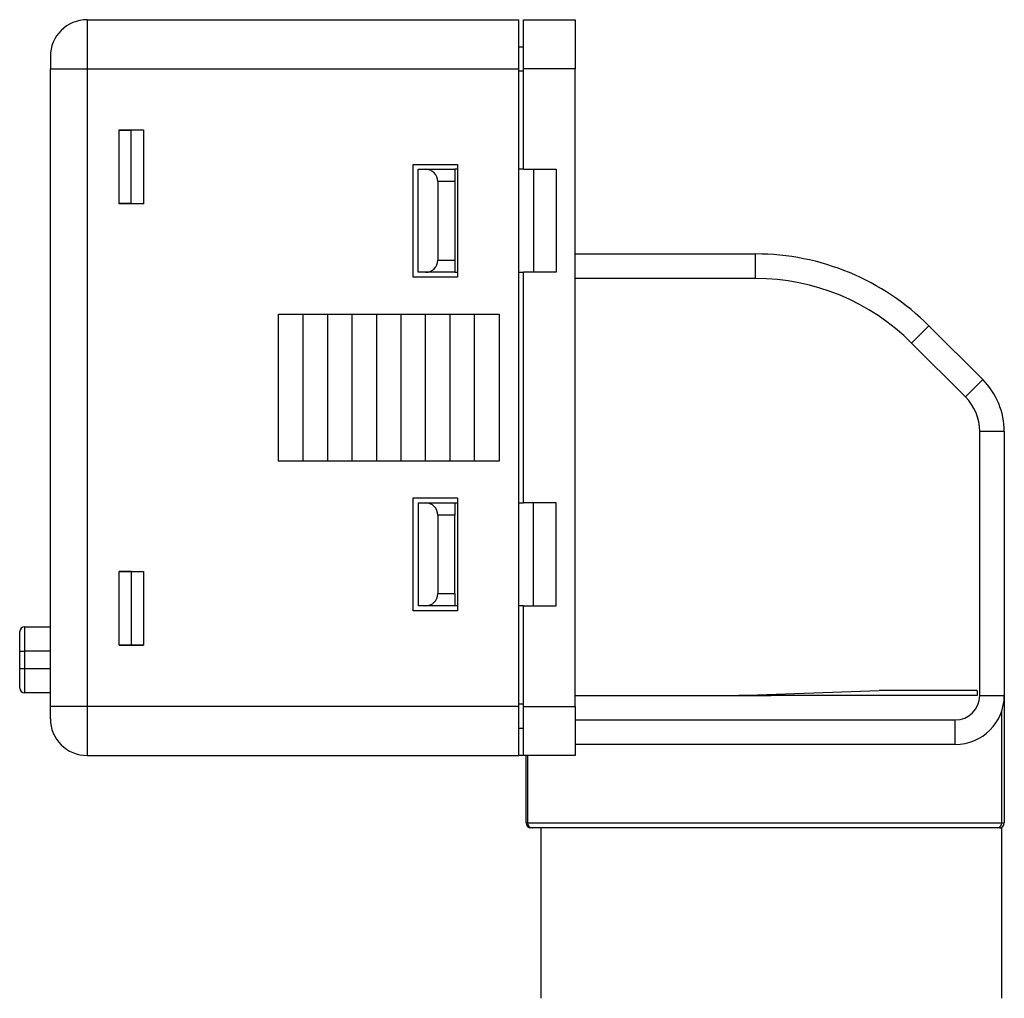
# Model space of a CAD drawing. Header units: millimetres. Extents: x 56 to 624, y -436 to 314.
# Tile 7 of 22: x 118 to 158, y 35 to 75. Entities that reach past the tile are written whole.
import ezdxf

# ---------------------------------------------------------------- set-up
doc = ezdxf.new("R2010")
doc.units = ezdxf.units.MM
doc.linetypes.add('CENTERX2', pattern=[20.32, 12.7, -2.54, 2.54, -2.54])

msp = doc.modelspace()

# ---------------------------------------------------------------- linework, layer by layer
at = {"color": 7, "linetype": 'Continuous', "lineweight": 25}
for p, q in [((120.969, 74.899), (120.969, 72.899)), ((120.969, 74.899), (138.569, 74.899)), ((138.569, 72.899), (138.569, 74.899)), ((138.769, 74.899), (140.869, 74.899)), ((138.769, 72.899), (138.769, 74.899)), ((140.869, 74.899), (140.869, 72.899)), ((138.569, 73.799), (138.769, 73.799)), ((119.469, 73.399), (119.469, 72.899)), ((119.469, 72.899), (120.969, 72.899)), ((119.469, 46.899), (119.469, 72.899)), ((120.969, 72.899), (120.969, 46.899)), ((120.969, 72.899), (138.569, 72.899)), ((138.569, 46.899), (138.569, 72.899)), ((138.769, 72.799), (138.569, 72.799)), ((138.769, 68.799), (138.769, 72.899)), ((140.869, 72.899), (138.769, 72.899)), ((140.869, 46.899), (140.869, 72.899)), ((122.269, 70.405), (123.269, 70.405)), ((122.269, 67.394), (122.269, 70.405)), ((122.269, 70.399), (122.769, 70.399)), ((122.769, 70.399), (123.269, 70.405)), ((122.769, 67.399), (122.769, 70.399)), ((123.269, 70.405), (123.269, 67.394)), ((134.269, 68.999), (136.069, 68.999)), ((134.269, 64.399), (134.269, 68.999)), ((134.469, 64.599), (134.469, 68.799)), ((134.469, 68.799), (134.769, 68.799)), ((134.769, 68.799), (135.969, 68.799)), ((135.969, 68.799), (135.969, 68.299)), ((136.069, 68.799), (135.969, 68.799)), ((136.069, 68.999), (136.069, 64.399)), ((138.769, 68.799), (138.569, 68.799)), ((138.769, 68.799), (140.093, 68.799)), ((139.169, 68.799), (139.169, 64.599)), ((140.093, 68.799), (140.093, 64.599)), ((135.969, 68.299), (135.269, 68.299)), ((135.269, 68.299), (135.269, 65.099)), ((135.969, 68.299), (135.969, 65.099)), ((122.769, 67.399), (122.269, 67.399)), ((123.269, 67.394), (122.269, 67.394)), ((122.769, 67.399), (123.269, 67.394)), ((135.269, 65.099), (135.969, 65.099)), ((135.969, 65.099), (135.969, 64.599)), ((140.869, 65.349), (148.227, 65.349)), ((148.227, 64.349), (148.227, 65.349)), ((136.069, 64.399), (134.269, 64.399)), ((134.769, 64.599), (134.469, 64.599)), ((135.969, 64.599), (134.769, 64.599)), ((135.969, 64.599), (136.069, 64.599)), ((138.569, 64.599), (138.769, 64.599)), ((138.769, 55.199), (138.769, 64.599)), ((140.093, 64.599), (138.769, 64.599)), ((148.227, 64.349), (140.869, 64.349)), ((128.769, 62.899), (129.769, 62.899)), ((128.769, 56.899), (128.769, 62.899)), ((128.769, 62.899), (129.769, 62.891)), ((129.769, 62.899), (130.769, 62.899)), ((129.769, 62.899), (129.769, 56.899)), ((129.769, 62.899), (130.769, 62.891)), ((130.769, 62.899), (131.769, 62.899)), ((130.769, 62.899), (131.769, 62.891)), ((130.769, 62.899), (130.769, 56.899)), ((131.769, 62.899), (132.769, 62.899)), ((131.769, 62.899), (132.769, 62.891)), ((131.769, 62.899), (131.769, 56.899)), ((132.769, 62.899), (133.769, 62.899)), ((132.769, 62.899), (132.769, 56.899)), ((132.769, 62.899), (133.769, 62.891)), ((133.769, 62.899), (134.769, 62.899)), ((133.769, 62.899), (134.769, 62.891)), ((133.769, 56.899), (133.769, 62.899)), ((134.769, 62.899), (135.769, 62.899)), ((134.769, 56.899), (134.769, 62.899)), ((134.769, 62.899), (135.769, 62.891)), ((135.769, 62.899), (136.769, 62.899)), ((135.769, 62.899), (136.769, 62.891)), ((135.769, 56.899), (135.769, 62.899)), ((136.769, 62.899), (137.769, 62.899)), ((136.769, 56.899), (136.769, 62.899)), ((136.769, 62.899), (137.769, 62.891)), ((137.769, 62.899), (137.769, 56.899)), ((155.298, 62.421), (154.591, 61.713)), ((155.298, 62.421), (157.491, 60.228)), ((156.784, 59.521), (154.591, 61.713)), ((156.784, 59.521), (157.491, 60.228)), ((158.369, 58.107), (157.369, 58.107)), ((157.369, 47.349), (157.369, 58.107)), ((158.369, 58.107), (158.369, 47.349)), ((128.769, 56.899), (129.769, 56.908)), ((129.769, 56.899), (128.769, 56.899)), ((130.769, 56.908), (129.769, 56.899)), ((130.769, 56.899), (129.769, 56.899)), ((131.769, 56.908), (130.769, 56.899)), ((131.769, 56.899), (130.769, 56.899)), ((132.769, 56.908), (131.769, 56.899)), ((132.769, 56.899), (131.769, 56.899)), ((133.769, 56.908), (132.769, 56.899)), ((133.769, 56.899), (132.769, 56.899)), ((134.769, 56.908), (133.769, 56.899)), ((134.769, 56.899), (133.769, 56.899)), ((135.769, 56.908), (134.769, 56.899)), ((135.769, 56.899), (134.769, 56.899)), ((136.769, 56.908), (135.769, 56.899)), ((136.769, 56.899), (135.769, 56.899)), ((137.769, 56.908), (136.769, 56.899)), ((137.769, 56.899), (136.769, 56.899)), ((134.269, 55.399), (136.069, 55.399)), ((134.269, 50.799), (134.269, 55.399)), ((134.469, 55.199), (134.469, 50.999)), ((134.469, 55.199), (134.769, 55.199)), ((134.769, 55.199), (135.969, 55.199)), ((135.969, 55.199), (135.969, 54.699)), ((135.969, 55.199), (136.069, 55.199)), ((136.069, 55.399), (136.069, 50.799)), ((138.569, 55.199), (138.769, 55.199)), ((140.093, 55.199), (138.769, 55.199)), ((139.169, 50.999), (139.169, 55.199)), ((140.093, 50.999), (140.093, 55.199)), ((135.969, 54.699), (135.269, 54.699)), ((135.269, 54.699), (135.269, 51.499)), ((135.969, 51.499), (135.969, 54.699)), ((122.269, 52.405), (123.269, 52.405)), ((122.269, 49.394), (122.269, 52.405)), ((122.769, 52.399), (122.269, 52.399)), ((122.769, 52.399), (123.269, 52.405)), ((122.769, 52.399), (122.769, 49.399)), ((123.269, 52.405), (123.269, 49.394)), ((135.269, 51.499), (135.969, 51.499)), ((135.969, 51.499), (135.969, 50.999)), ((134.769, 50.999), (134.469, 50.999)), ((135.969, 50.999), (134.769, 50.999)), ((136.069, 50.999), (135.969, 50.999)), ((138.769, 50.999), (138.569, 50.999)), ((138.769, 46.899), (138.769, 50.999)), ((138.769, 50.999), (140.093, 50.999)), ((136.069, 50.799), (134.269, 50.799)), ((118.219, 49.149), (118.219, 49.949)), ((118.419, 50.149), (118.419, 49.149)), ((118.419, 50.149), (119.469, 50.149)), ((122.269, 49.399), (122.769, 49.399)), ((123.269, 49.394), (122.269, 49.394)), ((122.769, 49.399), (123.269, 49.394)), ((118.219, 49.155), (118.219, 49.162)), ((118.219, 48.449), (118.219, 49.149)), ((118.219, 49.149), (118.419, 49.149)), ((118.419, 49.149), (118.419, 48.449)), ((119.469, 49.149), (118.419, 49.149)), ((118.219, 48.449), (118.419, 48.449)), ((118.219, 47.649), (118.219, 48.449)), ((118.419, 48.449), (118.419, 47.449)), ((118.419, 48.449), (119.469, 48.449)), ((119.469, 47.449), (118.419, 47.449)), ((138.569, 46.999), (138.769, 46.999)), ((157.369, 47.349), (158.369, 47.349)), ((158.369, 47.349), (158.369, 42.149)), ((120.969, 46.899), (119.469, 46.899)), ((119.469, 46.399), (119.469, 46.899)), ((138.569, 46.899), (120.969, 46.899)), ((120.969, 46.899), (120.969, 44.899)), ((138.569, 44.899), (138.569, 46.899)), ((138.769, 46.899), (140.869, 46.899)), ((138.769, 44.899), (138.769, 46.899)), ((140.869, 46.899), (140.869, 44.899)), ((158.264, 42.149), (158.264, 46.709)), ((140.869, 46.349), (156.369, 46.349)), ((156.369, 45.349), (156.369, 46.349)), ((138.769, 45.999), (138.569, 45.999)), ((156.369, 45.349), (140.869, 45.349)), ((120.969, 44.899), (138.569, 44.899)), ((138.769, 44.899), (138.569, 44.899)), ((140.869, 44.899), (138.769, 44.899)), ((138.869, 42.149), (138.869, 44.899)), ((138.922, 44.899), (138.922, 42.149)), ((138.869, 42.149), (138.922, 42.149)), ((138.922, 42.149), (158.264, 42.149)), ((139.111, 41.949), (139.069, 41.949)), ((158.085, 41.949), (139.111, 41.949)), ((139.469, 41.949), (139.469, 34.999)), ((158.169, 41.949), (158.085, 41.949)), ((158.169, 41.949), (158.269, 41.949)), ((158.264, 42.149), (158.369, 42.149)), ((158.269, 34.999), (158.269, 41.949))]:
    msp.add_line(p, q, dxfattribs=at)
at = {"color": 7, "linetype": 'Continuous'}
for p, q in [((147.542, 47.349), (153.269, 47.549)), ((157.269, 47.549), (153.269, 47.549)), ((157.269, 47.549), (157.269, 47.349)), ((157.269, 47.349), (147.542, 47.349)), ((157.269, 47.349), (152.269, 47.349)), ((157.269, 47.349), (152.269, 47.349))]:
    msp.add_line(p, q, dxfattribs=at)
at = {"color": 7, "linetype": 'CENTERX2'}
msp.add_line((140.869, 47.349), (148.869, 47.349), dxfattribs=at)
at = {"color": 7, "linetype": 'Continuous', "lineweight": 25}
for centre, radius, start, end in [((120.969, 73.399), 1.5, 90, 180), ((134.769, 68.299), 0.5, 0, 90), ((134.769, 65.099), 0.5, 270, 0), ((148.227, 55.349), 10, 45, 90), ((148.227, 55.349), 9, 45, 90), ((155.369, 58.107), 3, 0, 45), ((155.369, 58.107), 2, 0, 45), ((134.769, 54.699), 0.5, 0, 90), ((134.769, 51.499), 0.5, 270, 0), ((118.419, 49.949), 0.2, 90, 180), ((118.419, 47.649), 0.2, 180, 270), ((156.369, 47.349), 1, 270, 0), ((156.369, 47.349), 2, 270, 0), ((120.969, 46.399), 1.5, 180, 270), ((139.069, 42.149), 0.2, 180, 270), ((139.117, 42.144), 0.195, 178.4937, 268.41), ((158.074, 42.139), 0.19, 273.3567, 3.003), ((158.169, 42.149), 0.2, 270, 0)]:
    msp.add_arc(centre, radius, start, end, dxfattribs=at)

doc.saveas('drawing.dxf')
